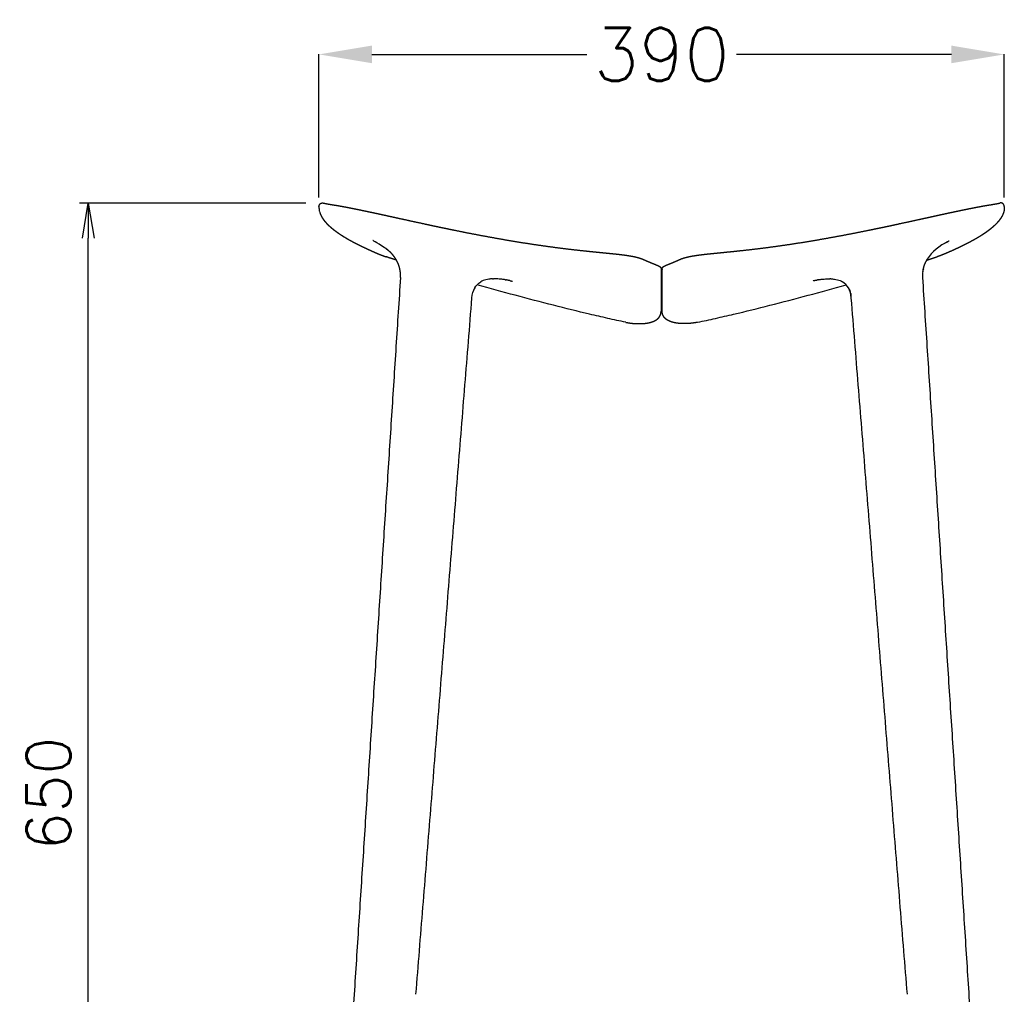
# Model space of a CAD drawing. Extents: x 4518 to 9003, y 4874 to 7824.
# Tile 3 of 8: x 7649 to 8207, y 6686 to 7239. Entities that reach past the tile are written whole.
import ezdxf

# ---------------------------------------------------------------- set-up
doc = ezdxf.new("R2010")
doc.units = 0
doc.header["$LTSCALE"] = 0.5
doc.layers.get('0').update_dxf_attribs({"linetype": 'CONTINUOUS'})
doc.layers.get('DEFPOINTS').update_dxf_attribs({"linetype": 'CONTINUOUS'})
doc.layers.add('Visible Lines', color=7, linetype='CONTINUOUS', true_color=0x000000)
doc.styles.get("Standard").update_dxf_attribs({"font": 'txt.shx', "bigfont": 'bigfont.shx'})
doc.dimstyles.new('1-10', dxfattribs={"dimtxt": 25, "dimasz": 20, "dimexe": 5, "dimexo": 10, "dimgap": 10, "dimtad": 1, "dimdec": 0, "dimzin": 9, "dimdsep": 46, "dimtxsty": 'Standard', "dimblk1": 'OPEN', "dimblk2": 'OPEN', "dimsah": 1, "dimcen": 0, "dimclrt": 7, "dimadec": 0, "dimazin": 0, "dimtfac": 0.5, "dimtdec": 0, "dimtofl": 0, "dimtmove": 0, "dimatfit": 3, "dimldrblk": 'OPEN', "dimfxl": 1, "dimtolj": 1, "dimtzin": 9, "dimarcsym": 0})
doc.dimstyles.new('STANDARD_ACAD', dxfattribs={"dimtxt": 0.18, "dimasz": 0.18, "dimexe": 0.18, "dimexo": 0.0625, "dimgap": 0.09, "dimtad": 0, "dimtih": 1, "dimtoh": 1, "dimdec": 4, "dimzin": 0, "dimdsep": 46, "dimtxsty": 'Standard', "dimcen": 0.09, "dimadec": 0, "dimazin": 0, "dimtfac": 1, "dimtdec": 4, "dimtofl": 0, "dimtmove": 0, "dimatfit": 3, "dimfxl": 1, "dimtolj": 1, "dimtzin": 0, "dimarcsym": 0})

# ---------------------------------------------------------------- blocks, each defined once
blk = doc.blocks.new('*D30')
at = {"layer": 'DEFPOINTS', "color": 0, "transparency": 16777216}
for p in [(7818.51, 7219.04), (7818.51, 7132.86), (8207.22, 7132.86)]:
    blk.add_point(p, dxfattribs=at)
at = {"layer": 'Visible Lines', "color": 0, "lineweight": -2, "transparency": 16777216}
for p, q in [((7818.51, 7137.86), (7818.51, 7219.22)), ((7848.51, 7219.04), (7970.37, 7219.04)), ((8177.22, 7219.04), (8055.37, 7219.04)), ((8207.22, 7137.86), (8207.22, 7219.22))]:
    blk.add_line(p, q, dxfattribs=at)
at = {"layer": 'Visible Lines', "color": 0, "transparency": 16777216}
for points in [[(7848.51, 7224.04), (7848.51, 7214.04), (7818.51, 7219.04)], [(8177.22, 7224.04), (8177.22, 7214.04), (8207.22, 7219.04)]]:
    blk.add_solid(points, dxfattribs=at)
at = {"layer": 'Visible Lines', "color": 0, "transparency": 16777216, "insert": (8012.87, 7219.04), "char_height": 30, "attachment_point": 5}
blk.add_mtext('\\A1;390', dxfattribs=at)
blk = doc.blocks.new('_OPEN')
at = {"color": 0, "linetype": 'ByBlock'}
for p, q in [((-1, 0.167), (0, 0)), ((0, 0), (-1, -0.167)), ((0, 0), (-1, 0))]:
    blk.add_line(p, q, dxfattribs=at)
blk = doc.blocks.new('*D34')
at = {"color": 0, "lineweight": -2, "transparency": 16777216}
for p, q in [((7811.06, 7134.75), (7682.65, 7134.75)), ((7687.65, 6485.05), (7687.65, 7114.75)), ((7816.29, 6465.05), (7682.65, 6465.05))]:
    blk.add_line(p, q, dxfattribs=at)
at = {"layer": 'DEFPOINTS', "color": 0, "transparency": 16777216}
for p in [(7687.65, 7134.75), (7821.06, 7134.75), (7826.29, 6465.05)]:
    blk.add_point(p, dxfattribs=at)
at = {"color": 0, "lineweight": -2, "transparency": 16777216, "xscale": 20, "yscale": 20, "zscale": 20}
for p, rotation in [((7687.65, 7134.75), 90), ((7687.65, 6465.05), 270)]:
    blk.add_blockref('_OPEN', p, dxfattribs=dict(at, rotation=rotation))
at = {"color": 7, "transparency": 16777216, "insert": (7665.15, 6799.9), "char_height": 25, "attachment_point": 5, "rotation": 90}
blk.add_mtext('\\A1;650', dxfattribs=at)

msp = doc.modelspace()

# ---------------------------------------------------------------- linework, layer by layer
at = {"layer": 'Visible Lines', "color": 0}
for points, weights, degree, knots in [([(7818.51, 7132.859), (7818.506, 7132.665), (7818.503, 7132.47), (7818.499, 7132.276), (7818.495, 7132.004), (7818.503, 7131.732), (7818.525, 7131.461), (7818.546, 7131.191), (7818.579, 7130.922), (7818.625, 7130.655), (7818.665, 7130.42), (7818.714, 7130.186), (7818.772, 7129.955)], [1, 1, 1, 1, 0.999249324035, 0.999249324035, 1, 0.99931197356, 0.99931197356, 1, 0.99951903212, 0.99951903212, 1], 3, [3.1938374, 3.1938374, 3.1938374, 3.1938374, 3.7776335, 3.7776335, 3.7776335, 4.5928522, 4.5928522, 4.5928522, 5.4058288, 5.4058288, 5.4058288, 6.1212659, 6.1212659, 6.1212659, 6.1212659]), ([(7818.51, 7132.859), (7818.527, 7133.853), (7819.329, 7134.439), (7820.121, 7135.017), (7821.063, 7134.746)], [1, 0.895615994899, 1, 0.897869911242, 1], 2, [0, 0, 0, 1.843929, 1.843929, 3.6674858, 3.6674858, 3.6674858]), ([(7821.063, 7134.746), (7821.067, 7134.745), (7821.075, 7134.743), (7821.083, 7134.74), (7821.101, 7134.736), (7821.129, 7134.729), (7821.161, 7134.721), (7821.245, 7134.7), (7821.33, 7134.68), (7821.415, 7134.661), (7821.679, 7134.603), (7821.944, 7134.549), (7822.21, 7134.498), (7822.589, 7134.425), (7822.967, 7134.356), (7823.346, 7134.289), (7823.842, 7134.202), (7824.338, 7134.117), (7824.834, 7134.033), (7825.465, 7133.928), (7826.097, 7133.822), (7826.728, 7133.718), (7827.533, 7133.585), (7828.337, 7133.451), (7829.141, 7133.314), (7830.202, 7133.135), (7831.262, 7132.949), (7832.321, 7132.758), (7832.995, 7132.636), (7833.669, 7132.511), (7834.342, 7132.384), (7834.73, 7132.311), (7835.118, 7132.236), (7835.506, 7132.161), (7835.925, 7132.08), (7836.345, 7131.997), (7836.764, 7131.913)], [1, 1, 1, 1, 1, 1, 1, 0.999959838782, 0.999959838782, 1, 0.999938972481, 0.999938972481, 1, 0.999979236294, 0.999979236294, 1, 0.999994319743, 0.999994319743, 1, 0.999999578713, 0.999999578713, 1, 0.999998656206, 0.999998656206, 1, 0.99998975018, 0.99998975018, 1, 0.999994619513, 0.999994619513, 1, 0.99999805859, 0.99999805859, 1, 0.999997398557, 0.999997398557, 1], 3, [2.0617049, 2.0617049, 2.0617049, 2.0617049, 4.153817, 4.153817, 4.153817, 8.3479658, 8.3479658, 8.3479658, 8.6087995, 8.6087995, 8.6087995, 9.4212489, 9.4212489, 9.4212489, 10.5761945, 10.5761945, 10.5761945, 12.0856904, 12.0856904, 12.0856904, 14.0056319, 14.0056319, 14.0056319, 16.4525127, 16.4525127, 16.4525127, 19.6805675, 19.6805675, 19.6805675, 21.73542, 21.73542, 21.73542, 22.9207488, 22.9207488, 22.9207488, 24.2029786, 24.2029786, 24.2029786, 24.2029786]), ([(8207.223, 7132.859), (8207.227, 7132.665), (8207.23, 7132.47), (8207.233, 7132.276), (8207.238, 7132.004), (8207.229, 7131.732), (8207.208, 7131.461), (8207.187, 7131.191), (8207.154, 7130.922), (8207.108, 7130.655), (8207.063, 7130.388), (8207.006, 7130.124), (8206.938, 7129.863), (8206.87, 7129.603), (8206.792, 7129.345), (8206.704, 7129.091), (8206.616, 7128.838), (8206.52, 7128.588), (8206.415, 7128.342), (8206.31, 7128.096), (8206.197, 7127.854), (8206.077, 7127.616), (8205.957, 7127.379), (8205.831, 7127.146), (8205.698, 7126.916), (8205.565, 7126.687), (8205.427, 7126.461), (8205.283, 7126.239), (8205.139, 7126.018), (8204.991, 7125.8), (8204.838, 7125.585), (8204.685, 7125.371), (8204.528, 7125.161), (8204.367, 7124.953), (8204.206, 7124.746), (8204.041, 7124.543), (8203.873, 7124.342), (8203.705, 7124.142), (8203.534, 7123.944), (8203.359, 7123.75), (8203.012, 7123.362), (8202.654, 7122.985), (8202.285, 7122.618), (8201.917, 7122.252), (8201.541, 7121.895), (8201.157, 7121.548), (8200.774, 7121.202), (8200.384, 7120.863), (8199.988, 7120.532), (8199.593, 7120.203), (8199.192, 7119.88), (8198.785, 7119.564), (8198.38, 7119.249), (8197.97, 7118.941), (8197.556, 7118.638), (8197.142, 7118.337), (8196.725, 7118.041), (8196.303, 7117.75), (8195.884, 7117.461), (8195.461, 7117.177), (8195.035, 7116.897), (8194.607, 7116.617), (8194.177, 7116.342), (8193.743, 7116.071), (8192.88, 7115.532), (8192.008, 7115.009), (8191.126, 7114.501), (8190.247, 7113.995), (8189.36, 7113.501), (8188.466, 7113.021), (8187.574, 7112.541), (8186.677, 7112.071), (8185.774, 7111.612), (8184.872, 7111.154), (8183.966, 7110.704), (8183.056, 7110.263), (8182.147, 7109.823), (8181.234, 7109.389), (8180.319, 7108.963), (8179.404, 7108.537), (8178.486, 7108.116), (8177.566, 7107.702)], [1, 1, 1, 1, 0.999249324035, 0.999249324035, 1, 0.99931197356, 0.99931197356, 1, 0.999389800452, 0.999389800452, 1, 0.999493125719, 0.999493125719, 1, 0.999580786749, 0.999580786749, 1, 0.999659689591, 0.999659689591, 1, 0.99972833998, 0.99972833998, 1, 0.999788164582, 0.999788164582, 1, 0.999830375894, 0.999830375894, 1, 0.999859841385, 0.999859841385, 1, 0.999886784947, 0.999886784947, 1, 0.999910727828, 0.999910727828, 1, 0.999730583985, 0.999730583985, 1, 0.999810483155, 0.999810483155, 1, 0.999864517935, 0.999864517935, 1, 0.999899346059, 0.999899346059, 1, 0.999923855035, 0.999923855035, 1, 0.999940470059, 0.999940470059, 1, 0.999953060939, 0.999953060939, 1, 0.99996208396, 0.99996208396, 1, 0.999892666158, 0.999892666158, 1, 0.999930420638, 0.999930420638, 1, 0.99995431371, 0.99995431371, 1, 0.999969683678, 0.999969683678, 1, 0.999979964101, 0.999979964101, 1, 0.999986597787, 0.999986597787, 1], 3, [3.1938374, 3.1938374, 3.1938374, 3.1938374, 3.7776335, 3.7776335, 3.7776335, 4.5928522, 4.5928522, 4.5928522, 5.4058288, 5.4058288, 5.4058288, 6.2158442, 6.2158442, 6.2158442, 7.0228115, 7.0228115, 7.0228115, 7.8261728, 7.8261728, 7.8261728, 8.6263107, 8.6263107, 8.6263107, 9.4232765, 9.4232765, 9.4232765, 10.2172079, 10.2172079, 10.2172079, 11.0079839, 11.0079839, 11.0079839, 11.7961573, 11.7961573, 11.7961573, 12.5821635, 12.5821635, 12.5821635, 13.3660504, 13.3660504, 13.3660504, 14.9273785, 14.9273785, 14.9273785, 16.4818637, 16.4818637, 16.4818637, 18.0305429, 18.0305429, 18.0305429, 19.5743189, 19.5743189, 19.5743189, 21.113672, 21.113672, 21.113672, 22.6492677, 22.6492677, 22.6492677, 24.1774152, 24.1774152, 24.1774152, 25.7110318, 25.7110318, 25.7110318, 28.762746, 28.762746, 28.762746, 31.8070685, 31.8070685, 31.8070685, 34.8457513, 34.8457513, 34.8457513, 37.8800432, 37.8800432, 37.8800432, 40.9107373, 40.9107373, 40.9107373, 43.9383426, 43.9383426, 43.9383426, 43.9383426]), ([(8188.969, 7131.913), (8189.388, 7131.997), (8189.807, 7132.08), (8190.227, 7132.161), (8190.615, 7132.236), (8191.003, 7132.311), (8191.391, 7132.384), (8192.064, 7132.511), (8192.738, 7132.636), (8193.412, 7132.758), (8194.471, 7132.949), (8195.531, 7133.135), (8196.591, 7133.314), (8197.396, 7133.451), (8198.2, 7133.585), (8199.005, 7133.718), (8199.636, 7133.822), (8200.267, 7133.928), (8200.899, 7134.033), (8201.395, 7134.117), (8201.891, 7134.202), (8202.386, 7134.289), (8202.766, 7134.356), (8203.144, 7134.425), (8203.522, 7134.498), (8203.788, 7134.549), (8204.054, 7134.603), (8204.318, 7134.661), (8204.403, 7134.68), (8204.488, 7134.7), (8204.572, 7134.721), (8204.604, 7134.729), (8204.632, 7134.736), (8204.65, 7134.74), (8204.658, 7134.743), (8204.666, 7134.745), (8204.669, 7134.746)], [1, 0.999997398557, 0.999997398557, 1, 0.99999805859, 0.99999805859, 1, 0.999994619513, 0.999994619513, 1, 0.99998975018, 0.99998975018, 1, 0.999998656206, 0.999998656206, 1, 0.999999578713, 0.999999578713, 1, 0.999994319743, 0.999994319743, 1, 0.999979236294, 0.999979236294, 1, 0.999938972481, 0.999938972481, 1, 0.999959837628, 0.999959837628, 1, 1, 1, 1, 1, 1, 1], 3, [0, 0, 0, 0, 1.2822298, 1.2822298, 1.2822298, 2.4675586, 2.4675586, 2.4675586, 4.522411, 4.522411, 4.522411, 7.7504659, 7.7504659, 7.7504659, 10.1973467, 10.1973467, 10.1973467, 12.1172881, 12.1172881, 12.1172881, 13.626784, 13.626784, 13.626784, 14.7817297, 14.7817297, 14.7817297, 15.594179, 15.594179, 15.594179, 15.8550128, 15.8550128, 15.8550128, 20.0491616, 20.0491616, 20.0491616, 22.1412846, 22.1412846, 22.1412846, 22.1412846]), ([(8207.223, 7132.859), (8207.205, 7133.853), (8206.403, 7134.439), (8205.612, 7135.017), (8204.669, 7134.746)], [1, 0.895615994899, 1, 0.897869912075, 1], 2, [0, 0, 0, 1.843929, 1.843929, 3.6674858, 3.6674858, 3.6674858]), ([(7818.878, 7129.563), (7818.948, 7129.325), (7819.029, 7129.091), (7819.16, 7128.711), (7819.318, 7128.342), (7819.475, 7127.974), (7819.656, 7127.616), (7819.835, 7127.261), (7820.035, 7126.916), (7820.234, 7126.572), (7820.45, 7126.239), (7820.665, 7125.907), (7820.895, 7125.585), (7821.124, 7125.264), (7821.366, 7124.953), (7821.607, 7124.643), (7821.86, 7124.342), (7822.112, 7124.042), (7822.373, 7123.75), (7822.895, 7123.168), (7823.448, 7122.618), (7823.999, 7122.069), (7824.576, 7121.548), (7825.15, 7121.028), (7825.745, 7120.532), (7826.338, 7120.038), (7826.947, 7119.564), (7827.555, 7119.092), (7828.177, 7118.638), (7828.797, 7118.186), (7829.43, 7117.75), (7830.059, 7117.316), (7830.698, 7116.897), (7831.339, 7116.477), (7831.99, 7116.071), (7833.284, 7115.263), (7834.607, 7114.501), (7835.926, 7113.742), (7837.266, 7113.021), (7838.604, 7112.301), (7839.959, 7111.612), (7841.311, 7110.925), (7842.677, 7110.263), (7844.04, 7109.602), (7845.414, 7108.963), (7846.786, 7108.324), (7848.167, 7107.702)], [1, 0.999722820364, 1, 0.999371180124, 1, 0.999489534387, 1, 0.99959250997, 1, 0.999682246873, 1, 0.99974556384, 1, 0.999789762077, 1, 0.99983017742, 1, 0.999866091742, 1, 0.999595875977, 1, 0.999715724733, 1, 0.999796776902, 1, 0.999849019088, 1, 0.999885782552, 1, 0.999910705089, 1, 0.999929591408, 1, 0.99994312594, 1, 0.999838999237, 1, 0.999895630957, 1, 0.999931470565, 1, 0.999954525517, 1, 0.999969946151, 1, 0.99997989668, 1], 2, [0, 0, 0, 0.4956509, 0.4956509, 1.2990122, 1.2990122, 2.0991501, 2.0991501, 2.8961159, 2.8961159, 3.6900473, 3.6900473, 4.4808233, 4.4808233, 5.2689967, 5.2689967, 6.0550029, 6.0550029, 6.8388898, 6.8388898, 8.4002179, 8.4002179, 9.9547031, 9.9547031, 11.5033823, 11.5033823, 13.0471583, 13.0471583, 14.5865114, 14.5865114, 16.1221071, 16.1221071, 17.6502546, 17.6502546, 19.1838711, 19.1838711, 22.2355854, 22.2355854, 25.2799079, 25.2799079, 28.3185907, 28.3185907, 31.3528826, 31.3528826, 34.3835767, 34.3835767, 37.411182, 37.411182, 37.411182]), ([(7836.806, 7131.905), (7837.771, 7131.712), (7838.735, 7131.516), (7839.7, 7131.318), (7840.825, 7131.088), (7841.95, 7130.854), (7843.075, 7130.619), (7843.707, 7130.486), (7844.34, 7130.353), (7844.972, 7130.22), (7845.651, 7130.076), (7846.33, 7129.932), (7847.008, 7129.787), (7848.516, 7129.466), (7850.024, 7129.142), (7851.532, 7128.816), (7853.267, 7128.44), (7855.001, 7128.063), (7856.735, 7127.684), (7857.666, 7127.481), (7858.632, 7127.269), (7859.618, 7127.053), (7860.602, 7126.838), (7861.611, 7126.616), (7862.646, 7126.389), (7866.79, 7125.479), (7871.272, 7124.493), (7876.01, 7123.462), (7877.22, 7123.199), (7878.43, 7122.937), (7879.639, 7122.675), (7879.948, 7122.609), (7880.256, 7122.542), (7880.564, 7122.476), (7880.875, 7122.409), (7881.185, 7122.342), (7881.496, 7122.275), (7882.12, 7122.141), (7882.744, 7122.007), (7883.368, 7121.874), (7885.894, 7121.334), (7888.421, 7120.801), (7890.95, 7120.276), (7896.095, 7119.208), (7901.247, 7118.176), (7906.406, 7117.182), (7911.634, 7116.175), (7916.872, 7115.212), (7922.117, 7114.295), (7927.403, 7113.37), (7932.699, 7112.5), (7938.004, 7111.685), (7943.313, 7110.87), (7948.655, 7110.111), (7954.004, 7109.422), (7956.683, 7109.076), (7959.363, 7108.749), (7962.045, 7108.439), (7962.717, 7108.361), (7963.389, 7108.285), (7964.06, 7108.21), (7964.394, 7108.173), (7964.727, 7108.136), (7965.062, 7108.099), (7965.394, 7108.062), (7965.728, 7108.026), (7966.061, 7107.989), (7967.392, 7107.844), (7968.724, 7107.703), (7970.055, 7107.564), (7972.692, 7107.289), (7975.354, 7107.023), (7978.009, 7106.76), (7979.32, 7106.631), (7980.631, 7106.501), (7981.942, 7106.37), (7983.204, 7106.244), (7984.466, 7106.115), (7985.728, 7105.983), (7986.332, 7105.919), (7986.936, 7105.854), (7987.54, 7105.787), (7988.123, 7105.723), (7988.705, 7105.657), (7989.288, 7105.588), (7990.344, 7105.465), (7991.399, 7105.331), (7992.453, 7105.186), (7992.928, 7105.121), (7993.402, 7105.052), (7993.876, 7104.979), (7994.312, 7104.913), (7994.748, 7104.842), (7995.184, 7104.768), (7995.937, 7104.641), (7996.688, 7104.497), (7997.435, 7104.338), (7997.758, 7104.269), (7998.081, 7104.196), (7998.402, 7104.119), (7998.691, 7104.049), (7998.978, 7103.976), (7999.265, 7103.899), (7999.758, 7103.768), (8000.247, 7103.622), (8000.732, 7103.461), (8001.135, 7103.328), (8001.533, 7103.182), (8001.926, 7103.022), (8002.014, 7102.986), (8002.102, 7102.95), (8002.189, 7102.912), (8002.232, 7102.894), (8002.274, 7102.876), (8002.315, 7102.857), (8002.336, 7102.848), (8002.357, 7102.839), (8002.378, 7102.83), (8002.399, 7102.82), (8002.42, 7102.811), (8002.439, 7102.802), (8002.581, 7102.739), (8002.724, 7102.675), (8002.867, 7102.612), (8003.985, 7102.119), (8005.109, 7101.639), (8006.239, 7101.172), (8007.332, 7100.718), (8008.393, 7100.29), (8009.381, 7099.883), (8009.878, 7099.678), (8010.346, 7099.483), (8010.795, 7099.28), (8011.016, 7099.18), (8011.236, 7099.077), (8011.456, 7098.957), (8011.587, 7098.888), (8011.713, 7098.81), (8011.834, 7098.723), (8011.931, 7098.654), (8012.021, 7098.577), (8012.104, 7098.491), (8012.107, 7098.488), (8012.11, 7098.485), (8012.113, 7098.482), (8012.208, 7098.382), (8012.291, 7098.271), (8012.358, 7098.151), (8012.414, 7098.052), (8012.458, 7097.947), (8012.491, 7097.838), (8012.535, 7097.694), (8012.557, 7097.546), (8012.558, 7097.396)], [1, 0.999998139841, 0.999998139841, 1, 0.999998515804, 0.999998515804, 1, 0.999999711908, 0.999999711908, 1, 0.999999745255, 0.999999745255, 1, 0.999999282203, 0.999999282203, 1, 0.999999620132, 0.999999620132, 1, 1, 1, 1, 1, 1, 1, 1, 1, 1, 0.999999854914, 0.999999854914, 1, 1, 1, 1, 1, 1, 1, 0.999999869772, 0.999999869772, 1, 0.999997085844, 0.999997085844, 1, 0.999982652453, 0.999982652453, 1, 0.999975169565, 0.999975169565, 1, 0.999964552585, 0.999964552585, 1, 1, 1, 1, 0.999985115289, 0.999985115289, 1, 0.99999898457, 0.99999898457, 1, 1, 1, 1, 1, 1, 1, 0.999998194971, 0.999998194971, 1, 1, 1, 1, 0.999999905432, 0.999999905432, 1, 0.999997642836, 0.999997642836, 1, 0.999997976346, 0.999997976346, 1, 0.999995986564, 0.999995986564, 1, 0.999964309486, 0.999964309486, 1, 0.999983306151, 0.999983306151, 1, 0.999975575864, 0.999975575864, 1, 0.999851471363, 0.999851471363, 1, 0.999950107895, 0.999950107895, 1, 0.999940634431, 0.999940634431, 1, 0.999713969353, 0.999713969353, 1, 0.999634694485, 0.999634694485, 1, 0.999974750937, 0.999974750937, 1, 1, 1, 1, 1, 1, 1, 1, 1, 1, 0.999997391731, 0.999997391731, 1, 0.999957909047, 0.999957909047, 1, 1, 1, 1, 1, 1, 1, 1, 1, 1, 0.998530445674, 0.998530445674, 1, 0.997108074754, 0.997108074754, 1, 1, 1, 1, 0.994569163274, 0.994569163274, 1, 0.996085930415, 0.996085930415, 1, 0.993016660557, 0.993016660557, 1], 3, [0, 0, 0, 0, 2.9526711, 2.9526711, 2.9526711, 6.3995159, 6.3995159, 6.3995159, 8.3385876, 8.3385876, 8.3385876, 10.4198236, 10.4198236, 10.4198236, 15.0467228, 15.0467228, 15.0467228, 20.3717571, 20.3717571, 20.3717571, 24.3743748, 24.3743748, 24.3743748, 28.3565324, 28.3565324, 28.3565324, 44.2676031, 44.2676031, 44.2676031, 47.9810491, 47.9810491, 47.9810491, 48.9957453, 48.9957453, 48.9957453, 50.0154833, 50.0154833, 50.0154833, 51.9297568, 51.9297568, 51.9297568, 59.6783188, 59.6783188, 59.6783188, 75.440613, 75.440613, 75.440613, 91.4150501, 91.4150501, 91.4150501, 107.5152037, 107.5152037, 107.5152037, 123.9584676, 123.9584676, 123.9584676, 132.0593395, 132.0593395, 132.0593395, 134.0871509, 134.0871509, 134.0871509, 135.1065784, 135.1065784, 135.1065784, 136.1231598, 136.1231598, 136.1231598, 140.1399775, 140.1399775, 140.1399775, 148.1559158, 148.1559158, 148.1559158, 152.1076807, 152.1076807, 152.1076807, 155.9137406, 155.9137406, 155.9137406, 157.7360917, 157.7360917, 157.7360917, 159.4949645, 159.4949645, 159.4949645, 162.6855975, 162.6855975, 162.6855975, 164.1237645, 164.1237645, 164.1237645, 165.4485768, 165.4485768, 165.4485768, 167.7405091, 167.7405091, 167.7405091, 168.7322572, 168.7322572, 168.7322572, 169.6229749, 169.6229749, 169.6229749, 171.1538006, 171.1538006, 171.1538006, 172.4263408, 172.4263408, 172.4263408, 172.7113633, 172.7113633, 172.7113633, 173.2209605, 173.2209605, 173.2209605, 173.4761034, 173.4761034, 173.4761034, 173.7362263, 173.7362263, 173.7362263, 174.2041141, 174.2041141, 174.2041141, 177.8713062, 177.8713062, 177.8713062, 194.3948645, 194.3948645, 194.3948645, 202.6397034, 202.6397034, 202.6397034, 206.7501163, 206.7501163, 206.7501163, 207.1952518, 207.1952518, 207.1952518, 207.5516197, 207.5516197, 207.5516197, 207.5794679, 207.5794679, 207.5794679, 207.9921182, 207.9921182, 207.9921182, 208.3334805, 208.3334805, 208.3334805, 208.7811598, 208.7811598, 208.7811598, 208.7811598]), ([(8013.175, 7097.396), (8013.176, 7097.546), (8013.198, 7097.694), (8013.241, 7097.838), (8013.274, 7097.947), (8013.319, 7098.052), (8013.375, 7098.151), (8013.442, 7098.271), (8013.524, 7098.382), (8013.62, 7098.482), (8013.623, 7098.485), (8013.626, 7098.488), (8013.629, 7098.491), (8013.712, 7098.577), (8013.802, 7098.654), (8013.899, 7098.723), (8014.02, 7098.81), (8014.146, 7098.888), (8014.277, 7098.957), (8014.497, 7099.077), (8014.716, 7099.18), (8014.937, 7099.28), (8015.386, 7099.483), (8015.855, 7099.678), (8016.352, 7099.883), (8017.339, 7100.29), (8018.401, 7100.718), (8019.494, 7101.172), (8020.623, 7101.639), (8021.747, 7102.119), (8022.866, 7102.612), (8023.009, 7102.675), (8023.151, 7102.739), (8023.294, 7102.802), (8023.312, 7102.811), (8023.334, 7102.82), (8023.355, 7102.83), (8023.376, 7102.839), (8023.396, 7102.848), (8023.417, 7102.857), (8023.459, 7102.876), (8023.501, 7102.894), (8023.544, 7102.912), (8023.631, 7102.95), (8023.719, 7102.986), (8023.807, 7103.022), (8024.2, 7103.182), (8024.598, 7103.328), (8025.001, 7103.461), (8025.485, 7103.622), (8025.974, 7103.768), (8026.467, 7103.899), (8026.754, 7103.976), (8027.042, 7104.049), (8027.331, 7104.119), (8027.652, 7104.196), (8027.975, 7104.269), (8028.298, 7104.338), (8029.045, 7104.497), (8029.796, 7104.641), (8030.549, 7104.768), (8030.984, 7104.842), (8031.42, 7104.913), (8031.857, 7104.979), (8032.331, 7105.052), (8032.805, 7105.121), (8033.28, 7105.186), (8034.334, 7105.331), (8035.389, 7105.465), (8036.445, 7105.588), (8037.027, 7105.657), (8037.61, 7105.723), (8038.193, 7105.787), (8038.797, 7105.854), (8039.4, 7105.919), (8040.005, 7105.983), (8041.266, 7106.115), (8042.528, 7106.244), (8043.791, 7106.37), (8045.102, 7106.501), (8046.412, 7106.631), (8047.723, 7106.76), (8050.378, 7107.023), (8053.041, 7107.289), (8055.677, 7107.564), (8057.009, 7107.703), (8058.34, 7107.844), (8059.672, 7107.989), (8060.005, 7108.026), (8060.338, 7108.062), (8060.671, 7108.099), (8061.005, 7108.136), (8061.339, 7108.173), (8061.672, 7108.21), (8062.344, 7108.285), (8063.016, 7108.361), (8063.687, 7108.439), (8066.37, 7108.749), (8069.05, 7109.076), (8071.728, 7109.422), (8077.078, 7110.111), (8082.42, 7110.87), (8087.729, 7111.685), (8093.033, 7112.5), (8098.329, 7113.37), (8103.616, 7114.295), (8108.861, 7115.212), (8114.098, 7116.175), (8119.327, 7117.182), (8124.486, 7118.176), (8129.638, 7119.208), (8134.782, 7120.276), (8137.311, 7120.801), (8139.839, 7121.334), (8142.365, 7121.874), (8142.989, 7122.007), (8143.613, 7122.141), (8144.236, 7122.275), (8144.547, 7122.342), (8144.858, 7122.409), (8145.168, 7122.476), (8145.477, 7122.542), (8145.785, 7122.609), (8146.093, 7122.675), (8147.303, 7122.937), (8148.513, 7123.199), (8149.722, 7123.462), (8154.461, 7124.493), (8158.942, 7125.479), (8163.087, 7126.389), (8164.121, 7126.616), (8165.131, 7126.838), (8166.115, 7127.053), (8167.101, 7127.269), (8168.067, 7127.481), (8168.997, 7127.684), (8170.732, 7128.063), (8172.466, 7128.44), (8174.201, 7128.816), (8175.708, 7129.142), (8177.216, 7129.466), (8178.725, 7129.787), (8179.403, 7129.932), (8180.082, 7130.076), (8180.76, 7130.22), (8181.393, 7130.353), (8182.025, 7130.486), (8182.658, 7130.619), (8183.783, 7130.854), (8184.908, 7131.088), (8186.033, 7131.318), (8186.997, 7131.516), (8187.962, 7131.712), (8188.927, 7131.905)], [1, 0.993016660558, 0.993016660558, 1, 0.996085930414, 0.996085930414, 1, 0.994569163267, 0.994569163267, 1, 1, 1, 1, 0.997108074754, 0.997108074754, 1, 0.998530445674, 0.998530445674, 1, 1, 1, 1, 1, 1, 1, 1, 1, 1, 0.999957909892, 0.999957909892, 1, 0.99999739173, 0.99999739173, 1, 1, 1, 1, 1, 1, 1, 1, 1, 1, 0.999974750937, 0.999974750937, 1, 0.999634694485, 0.999634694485, 1, 0.999713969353, 0.999713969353, 1, 0.999940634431, 0.999940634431, 1, 0.999950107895, 0.999950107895, 1, 0.999851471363, 0.999851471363, 1, 0.999975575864, 0.999975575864, 1, 0.999983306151, 0.999983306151, 1, 0.999964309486, 0.999964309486, 1, 0.999995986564, 0.999995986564, 1, 0.999997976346, 0.999997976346, 1, 0.999997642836, 0.999997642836, 1, 0.999999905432, 0.999999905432, 1, 1, 1, 1, 0.999998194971, 0.999998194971, 1, 1, 1, 1, 1, 1, 1, 0.999998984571, 0.999998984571, 1, 0.999985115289, 0.999985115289, 1, 1, 1, 1, 0.999964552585, 0.999964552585, 1, 0.999975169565, 0.999975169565, 1, 0.999982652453, 0.999982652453, 1, 0.999997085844, 0.999997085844, 1, 0.999999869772, 0.999999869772, 1, 1, 1, 1, 1, 1, 1, 0.999999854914, 0.999999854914, 1, 1, 1, 1, 1, 1, 1, 1, 1, 1, 0.999999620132, 0.999999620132, 1, 0.999999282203, 0.999999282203, 1, 0.999999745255, 0.999999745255, 1, 0.999999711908, 0.999999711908, 1, 0.999998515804, 0.999998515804, 1, 0.999998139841, 0.999998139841, 1], 3, [0, 0, 0, 0, 0.4476793, 0.4476793, 0.4476793, 0.7890416, 0.7890416, 0.7890416, 1.2016919, 1.2016919, 1.2016919, 1.22954, 1.22954, 1.22954, 1.5859079, 1.5859079, 1.5859079, 2.0310435, 2.0310435, 2.0310435, 6.1414564, 6.1414564, 6.1414564, 14.3862953, 14.3862953, 14.3862953, 30.9098535, 30.9098535, 30.9098535, 34.5770456, 34.5770456, 34.5770456, 35.0449334, 35.0449334, 35.0449334, 35.3050563, 35.3050563, 35.3050563, 35.5601992, 35.5601992, 35.5601992, 36.0697964, 36.0697964, 36.0697964, 36.354819, 36.354819, 36.354819, 37.6273591, 37.6273591, 37.6273591, 39.1581848, 39.1581848, 39.1581848, 40.0489026, 40.0489026, 40.0489026, 41.0406507, 41.0406507, 41.0406507, 43.332583, 43.332583, 43.332583, 44.6573952, 44.6573952, 44.6573952, 46.0955623, 46.0955623, 46.0955623, 49.2861952, 49.2861952, 49.2861952, 51.0450681, 51.0450681, 51.0450681, 52.8674192, 52.8674192, 52.8674192, 56.673479, 56.673479, 56.673479, 60.625244, 60.625244, 60.625244, 68.6411822, 68.6411822, 68.6411822, 72.658, 72.658, 72.658, 73.6745814, 73.6745814, 73.6745814, 74.6940089, 74.6940089, 74.6940089, 76.7218203, 76.7218203, 76.7218203, 84.8226922, 84.8226922, 84.8226922, 101.2659561, 101.2659561, 101.2659561, 117.3661097, 117.3661097, 117.3661097, 133.3405467, 133.3405467, 133.3405467, 149.102841, 149.102841, 149.102841, 156.8514029, 156.8514029, 156.8514029, 158.7656765, 158.7656765, 158.7656765, 159.7854145, 159.7854145, 159.7854145, 160.8001106, 160.8001106, 160.8001106, 164.5135567, 164.5135567, 164.5135567, 180.4246274, 180.4246274, 180.4246274, 184.406785, 184.406785, 184.406785, 188.4094026, 188.4094026, 188.4094026, 193.734437, 193.734437, 193.734437, 198.3613362, 198.3613362, 198.3613362, 200.4425722, 200.4425722, 200.4425722, 202.3816438, 202.3816438, 202.3816438, 205.8284887, 205.8284887, 205.8284887, 208.7811598, 208.7811598, 208.7811598, 208.7811598]), ([(7848.502, 7107.551), (7849.31, 7107.188), (7850.12, 7106.831), (7850.933, 7106.48), (7851.857, 7106.083), (7852.787, 7105.697), (7853.724, 7105.331), (7854.66, 7104.966), (7855.604, 7104.621), (7856.558, 7104.307)], [1, 0.999978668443, 0.999978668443, 1, 1, 1, 1, 1, 1, 1], 3, [0, 0, 0, 0, 2.6563458, 2.6563458, 2.6563458, 5.6751353, 5.6751353, 5.6751353, 8.6884663, 8.6884663, 8.6884663, 8.6884663]), ([(7864.669, 7095.54), (7864.622, 7095.955), (7864.56, 7096.369), (7864.484, 7096.779), (7864.336, 7097.583), (7864.142, 7098.365), (7863.894, 7099.125), (7863.659, 7099.839), (7863.379, 7100.537), (7863.054, 7101.215), (7862.736, 7101.881), (7862.379, 7102.526), (7861.985, 7103.15), (7861.606, 7103.75), (7861.195, 7104.328), (7860.752, 7104.884), (7860.339, 7105.403), (7859.901, 7105.902), (7859.439, 7106.379), (7859.037, 7106.794), (7858.618, 7107.192), (7858.182, 7107.571), (7857.899, 7107.802), (7857.616, 7108.032), (7857.332, 7108.263), (7857.289, 7108.296), (7857.246, 7108.328), (7857.202, 7108.36), (7857.128, 7108.415), (7857.053, 7108.469), (7856.977, 7108.521)], [1, 0.9996119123, 0.9996119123, 1, 1, 1, 1, 0.998600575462, 0.998600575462, 1, 0.99883499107, 0.99883499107, 1, 0.99901806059, 0.99901806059, 1, 0.999238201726, 0.999238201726, 1, 0.999383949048, 0.999383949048, 1, 1, 1, 1, 1, 1, 1, 0.999829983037, 0.999829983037, 1], 3, [0, 0, 0, 0, 1.2534116, 1.2534116, 1.2534116, 3.7373727, 3.7373727, 3.7373727, 5.9912604, 5.9912604, 5.9912604, 8.2029371, 8.2029371, 8.2029371, 10.3313379, 10.3313379, 10.3313379, 12.3221707, 12.3221707, 12.3221707, 14.0552818, 14.0552818, 14.0552818, 15.0552818, 15.0552818, 15.0552818, 15.2178445, 15.2178445, 15.2178445, 15.4943376, 15.4943376, 15.4943376, 15.4943376]), ([(8177.23, 7107.551), (8176.423, 7107.188), (8175.613, 7106.831), (8174.8, 7106.48), (8173.875, 7106.083), (8172.946, 7105.697), (8172.008, 7105.331), (8171.073, 7104.966), (8170.129, 7104.621), (8169.175, 7104.307)], [1, 0.999978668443, 0.999978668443, 1, 1, 1, 1, 1, 1, 1], 3, [0, 0, 0, 0, 2.6563458, 2.6563458, 2.6563458, 5.6751353, 5.6751353, 5.6751353, 8.6884663, 8.6884663, 8.6884663, 8.6884663]), ([(8120.414, 7081.363), (8120.353, 7081.98), (8120.254, 7082.591), (8120.099, 7083.517), (8119.821, 7084.415), (8119.769, 7084.581), (8119.714, 7084.747)], [1, 0.999505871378, 1, 0.997704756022, 1, 0.999920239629, 1], 2, [0, 0, 0, 1.2380227, 1.2380227, 3.1140443, 3.1140443, 3.4631234, 3.4631234, 3.4631234]), ([(7992.488, 7067.129), (7993.375, 7066.939), (7994.271, 7066.791), (7995.171, 7066.675), (7996.077, 7066.557), (7996.986, 7066.472), (7997.898, 7066.419), (7998.031, 7066.411), (7998.164, 7066.404), (7998.297, 7066.398), (7998.624, 7066.382), (7998.952, 7066.371), (7999.279, 7066.364), (7999.743, 7066.354), (8000.208, 7066.353), (8000.673, 7066.361), (8001.142, 7066.369), (8001.611, 7066.388), (8002.08, 7066.417), (8002.316, 7066.431), (8002.552, 7066.449), (8002.788, 7066.47), (8003.026, 7066.49), (8003.263, 7066.514), (8003.5, 7066.541), (8003.738, 7066.569), (8003.976, 7066.6), (8004.214, 7066.634), (8004.454, 7066.668), (8004.692, 7066.707), (8004.931, 7066.749), (8005.171, 7066.792), (8005.411, 7066.839), (8005.649, 7066.891), (8005.89, 7066.943), (8006.129, 7067), (8006.368, 7067.062), (8006.609, 7067.124), (8006.848, 7067.193), (8007.085, 7067.267), (8007.325, 7067.341), (8007.563, 7067.423), (8007.799, 7067.51), (8008.037, 7067.599), (8008.272, 7067.695), (8008.504, 7067.799), (8008.739, 7067.905), (8008.97, 7068.019), (8009.196, 7068.141), (8009.425, 7068.266), (8009.649, 7068.4), (8009.866, 7068.545), (8010.086, 7068.691), (8010.298, 7068.849), (8010.501, 7069.019), (8010.909, 7069.36), (8011.286, 7069.756), (8011.598, 7070.209), (8011.647, 7070.28), (8011.694, 7070.353), (8011.74, 7070.427), (8011.84, 7070.589), (8011.932, 7070.757), (8012.014, 7070.929), (8012.137, 7071.184), (8012.239, 7071.449), (8012.319, 7071.72), (8012.401, 7071.997), (8012.461, 7072.28), (8012.499, 7072.566), (8012.539, 7072.859), (8012.558, 7073.154), (8012.558, 7073.449)], [1, 1, 1, 1, 0.999587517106, 0.999587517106, 1, 0.999991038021, 0.999991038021, 1, 0.999942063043, 0.999942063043, 1, 0.999870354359, 0.999870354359, 1, 0.999834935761, 0.999834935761, 1, 0.99994785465, 0.99994785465, 1, 0.999940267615, 0.999940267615, 1, 0.999928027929, 0.999928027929, 1, 0.999910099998, 0.999910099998, 1, 0.999886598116, 0.999886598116, 1, 0.999856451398, 0.999856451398, 1, 0.999811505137, 0.999811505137, 1, 0.999747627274, 0.999747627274, 1, 0.999652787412, 0.999652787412, 1, 0.999516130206, 0.999516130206, 1, 0.999317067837, 0.999317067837, 1, 0.999029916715, 0.999029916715, 1, 1, 1, 1, 0.999800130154, 0.999800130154, 1, 0.999047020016, 0.999047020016, 1, 0.997891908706, 0.997891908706, 1, 0.998067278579, 0.998067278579, 1, 0.998474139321, 0.998474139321, 1], 3, [0, 0, 0, 0, 2.7228041, 2.7228041, 2.7228041, 5.4624131, 5.4624131, 5.4624131, 5.8625276, 5.8625276, 5.8625276, 6.8445982, 6.8445982, 6.8445982, 8.2384223, 8.2384223, 8.2384223, 9.6466832, 9.6466832, 9.6466832, 10.357064, 10.357064, 10.357064, 11.0721955, 11.0721955, 11.0721955, 11.7925835, 11.7925835, 11.7925835, 12.5186302, 12.5186302, 12.5186302, 13.2508322, 13.2508322, 13.2508322, 13.9896751, 13.9896751, 13.9896751, 14.73581, 14.73581, 14.73581, 15.489795, 15.489795, 15.489795, 16.2524835, 16.2524835, 16.2524835, 17.0243165, 17.0243165, 17.0243165, 17.8064067, 17.8064067, 17.8064067, 18.5992453, 18.5992453, 18.5992453, 20.2276941, 20.2276941, 20.2276941, 20.4881289, 20.4881289, 20.4881289, 21.0606887, 21.0606887, 21.0606887, 21.9092266, 21.9092266, 21.9092266, 22.7749203, 22.7749203, 22.7749203, 23.6607179, 23.6607179, 23.6607179, 23.6607179]), ([(8033.245, 7067.129), (8032.357, 7066.939), (8031.462, 7066.791), (8030.562, 7066.675), (8029.656, 7066.557), (8028.747, 7066.472), (8027.835, 7066.419), (8027.702, 7066.411), (8027.568, 7066.404), (8027.435, 7066.398), (8027.108, 7066.382), (8026.781, 7066.371), (8026.454, 7066.364), (8025.989, 7066.354), (8025.525, 7066.353), (8025.06, 7066.361), (8024.591, 7066.369), (8024.122, 7066.388), (8023.653, 7066.417), (8023.417, 7066.431), (8023.181, 7066.449), (8022.945, 7066.47), (8022.707, 7066.49), (8022.47, 7066.514), (8022.233, 7066.541), (8021.995, 7066.569), (8021.756, 7066.6), (8021.519, 7066.634), (8021.279, 7066.668), (8021.04, 7066.707), (8020.802, 7066.749), (8020.562, 7066.792), (8020.322, 7066.839), (8020.084, 7066.891), (8019.843, 7066.943), (8019.603, 7067), (8019.365, 7067.062), (8019.124, 7067.124), (8018.885, 7067.193), (8018.647, 7067.267), (8018.407, 7067.341), (8018.17, 7067.423), (8017.934, 7067.51), (8017.696, 7067.599), (8017.46, 7067.695), (8017.228, 7067.799), (8016.994, 7067.905), (8016.763, 7068.019), (8016.537, 7068.141), (8016.307, 7068.266), (8016.084, 7068.4), (8015.867, 7068.545), (8015.647, 7068.691), (8015.435, 7068.849), (8015.232, 7069.019), (8014.823, 7069.36), (8014.447, 7069.756), (8014.135, 7070.209), (8014.086, 7070.28), (8014.038, 7070.353), (8013.993, 7070.427), (8013.892, 7070.589), (8013.801, 7070.757), (8013.718, 7070.929), (8013.596, 7071.184), (8013.494, 7071.449), (8013.414, 7071.72), (8013.332, 7071.997), (8013.272, 7072.28), (8013.234, 7072.566), (8013.194, 7072.859), (8013.175, 7073.154), (8013.175, 7073.449)], [1, 1, 1, 1, 0.999587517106, 0.999587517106, 1, 0.999991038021, 0.999991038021, 1, 0.999942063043, 0.999942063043, 1, 0.999870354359, 0.999870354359, 1, 0.999834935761, 0.999834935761, 1, 0.99994785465, 0.99994785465, 1, 0.999940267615, 0.999940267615, 1, 0.999928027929, 0.999928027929, 1, 0.999910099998, 0.999910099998, 1, 0.999886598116, 0.999886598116, 1, 0.999856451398, 0.999856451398, 1, 0.999811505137, 0.999811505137, 1, 0.999747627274, 0.999747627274, 1, 0.999652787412, 0.999652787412, 1, 0.999516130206, 0.999516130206, 1, 0.999317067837, 0.999317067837, 1, 0.999029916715, 0.999029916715, 1, 1, 1, 1, 0.999800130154, 0.999800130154, 1, 0.999047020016, 0.999047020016, 1, 0.997891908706, 0.997891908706, 1, 0.998067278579, 0.998067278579, 1, 0.998474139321, 0.998474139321, 1], 3, [0, 0, 0, 0, 2.7228041, 2.7228041, 2.7228041, 5.4624131, 5.4624131, 5.4624131, 5.8625276, 5.8625276, 5.8625276, 6.8445982, 6.8445982, 6.8445982, 8.2384223, 8.2384223, 8.2384223, 9.6466832, 9.6466832, 9.6466832, 10.357064, 10.357064, 10.357064, 11.0721955, 11.0721955, 11.0721955, 11.7925835, 11.7925835, 11.7925835, 12.5186302, 12.5186302, 12.5186302, 13.2508322, 13.2508322, 13.2508322, 13.9896751, 13.9896751, 13.9896751, 14.73581, 14.73581, 14.73581, 15.489795, 15.489795, 15.489795, 16.2524835, 16.2524835, 16.2524835, 17.0243165, 17.0243165, 17.0243165, 17.8064067, 17.8064067, 17.8064067, 18.5992453, 18.5992453, 18.5992453, 20.2276941, 20.2276941, 20.2276941, 20.4881289, 20.4881289, 20.4881289, 21.0606887, 21.0606887, 21.0606887, 21.9092266, 21.9092266, 21.9092266, 22.7749203, 22.7749203, 22.7749203, 23.6607179, 23.6607179, 23.6607179, 23.6607179])]:
    msp.add_rational_spline(points, weights, degree=degree, knots=knots, dxfattribs=at)
for points, knots in [([(7856.977, 7108.521), (7849.498, 7113.38), (7849.275, 7113.486), (7849.053, 7113.592), (7849.042, 7113.597), (7849.032, 7113.602), (7849.021, 7113.607)], [24.64226831, 24.64226831, 24.64226831, 24.64226831, 25.38220142, 25.38220142, 25.38220142, 25.41706276, 25.41706276, 25.41706276, 25.41706276]), ([(8012.562, 7097.097), (8012.564, 7097.04), (8012.567, 7096.985), (8012.57, 7096.898), (8012.572, 7096.865), (8012.573, 7096.833)], [-0.960966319, -0.960966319, -0.960966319, -0.960966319, -0.937546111, -0.937546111, -0.9232188, -0.9232188, -0.9232188, -0.9232188]), ([(8012.563, 7097.097), (8012.564, 7097.062), (8012.566, 7097.024), (8012.568, 7096.983), (8012.57, 7096.937), (8012.572, 7096.887), (8012.574, 7096.833)], [5.652633, 5.652633, 5.652633, 5.652633, 7.456281, 7.456281, 7.456281, 10.0004912, 10.0004912, 10.0004912, 10.0004912]), ([(8013.161, 7096.896), (8013.163, 7096.926), (8013.164, 7096.955), (8013.165, 7096.983), (8013.167, 7097.024), (8013.168, 7097.062), (8013.17, 7097.097)], [3.2230002, 3.2230002, 3.2230002, 3.2230002, 4.7495549, 4.7495549, 4.7495549, 6.553185, 6.553185, 6.553185, 6.553185]), ([(8013.17, 7097.097), (8013.168, 7097.04), (8013.166, 7096.985), (8013.163, 7096.919), (8013.163, 7096.908), (8013.162, 7096.896)], [-0.960966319, -0.960966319, -0.960966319, -0.960966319, -0.937546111, -0.937546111, -0.932405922, -0.932405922, -0.932405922, -0.932405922]), ([(7992.488, 7067.129), (7989.088, 7067.856), (7982.262, 7069.36), (7968.598, 7072.517), (7951.088, 7076.808), (7929.819, 7082.379), (7915.413, 7086.388), (7908.231, 7088.445)], [0, 0, 0, 0, 10.431437, 20.9686341, 42.0688828, 64.5143028, 86.9275923, 86.9275923, 86.9275923, 86.9275923]), ([(7916.836, 7091.763), (7916.509, 7091.748), (7915.863, 7091.705), (7914.642, 7091.564), (7913.217, 7091.291), (7911.652, 7090.793), (7910.697, 7090.336), (7910.255, 7090.081)], [0, 0, 0, 0, 0.9818779, 1.9415918, 3.6879444, 5.3269695, 6.8572511, 6.8572511, 6.8572511, 6.8572511]), ([(7924.107, 7091.243), (7923.807, 7091.291), (7923.206, 7091.383), (7922.06, 7091.538), (7920.178, 7091.736), (7918.588, 7091.804), (7917.546, 7091.786)], [0, 0, 0, 0, 0.9138227, 1.8242724, 3.4663592, 6.5928632, 6.5928632, 6.5928632, 6.5928632]), ([(8033.245, 7067.129), (8036.645, 7067.856), (8043.471, 7069.36), (8057.134, 7072.517), (8074.644, 7076.808), (8095.914, 7082.379), (8110.32, 7086.388), (8117.502, 7088.445)], [0, 0, 0, 0, 10.431437, 20.9686341, 42.0688828, 64.5143028, 86.9275923, 86.9275923, 86.9275923, 86.9275923]), ([(8101.625, 7091.243), (8101.926, 7091.291), (8102.527, 7091.383), (8103.672, 7091.538), (8105.555, 7091.736), (8107.145, 7091.804), (8108.187, 7091.786)], [0, 0, 0, 0, 0.9138227, 1.8242724, 3.4663592, 6.5928632, 6.5928632, 6.5928632, 6.5928632]), ([(8108.897, 7091.763), (8109.224, 7091.748), (8109.87, 7091.705), (8111.091, 7091.564), (8112.516, 7091.291), (8114.08, 7090.793), (8115.036, 7090.336), (8115.478, 7090.081)], [0, 0, 0, 0, 0.9818779, 1.9415918, 3.6879444, 5.3269695, 6.8572511, 6.8572511, 6.8572511, 6.8572511]), ([(7906.885, 7086.695), (7906.695, 7086.363), (7906.526, 7086.022), (7906.248, 7085.382), (7906.136, 7085.09), (7906.035, 7084.794)], [93.8232518, 93.8232518, 93.8232518, 93.8232518, 94.9758361, 94.9758361, 95.9222208, 95.9222208, 95.9222208, 95.9222208]), ([(8118.847, 7086.695), (8119.038, 7086.363), (8119.207, 7086.022), (8119.491, 7085.367), (8119.608, 7085.059), (8119.714, 7084.747)], [93.8232518, 93.8232518, 93.8232518, 93.8232518, 94.9758361, 94.9758361, 95.972051, 95.972051, 95.972051, 95.972051])]:
    msp.add_open_spline(points, degree=3, knots=knots, dxfattribs=at)
for points, degree in [([(8173.709, 7112.053), (8168.675, 7109.293), (8164.708, 7105.667), (8162.611, 7101.203)], 3), ([(8175.33, 7112.04), (8175.331, 7112.041), (8175.332, 7112.042), (8175.333, 7112.043)], 3), ([(7848.167, 7107.702), (7848.167, 7107.702), (7848.168, 7107.702), (7848.169, 7107.701)], 3), ([(7848.169, 7107.701), (7848.28, 7107.651), (7848.392, 7107.601), (7848.503, 7107.552)], 3), ([(8177.563, 7107.701), (8177.452, 7107.651), (8177.341, 7107.601), (8177.23, 7107.552)], 3), ([(8177.566, 7107.702), (8177.566, 7107.702), (8177.565, 7107.702), (8177.563, 7107.701)], 3), ([(7864.717, 7092.546), (7864.783, 7093.573), (7864.766, 7094.571), (7864.67, 7095.54)], 3), ([(8012.558, 7097.389), (8012.558, 7095.577), (8012.556, 7091.953), (8012.562, 7088.33), (8012.558, 7073.449)], 3), ([(8012.557, 7096.042), (8012.557, 7096), (8012.557, 7095.959), (8012.557, 7095.917)], 3), ([(8013.175, 7073.449), (8013.171, 7088.33), (8013.177, 7091.953), (8013.175, 7095.577), (8013.175, 7097.389)], 3), ([(8013.175, 7097.389), (8013.175, 7097.39), (8013.175, 7097.39), (8013.175, 7097.39)], 3), ([(8161.016, 7092.546), (8160.912, 7094.16), (8161.014, 7095.703), (8161.302, 7097.172)], 3), ([(8161.102, 7095.976), (8161.102, 7095.976), (8161.102, 7095.976), (8161.102, 7095.976)], 3), ([(8161.379, 7097.594), (8161.379, 7097.594), (8161.379, 7097.594), (8161.38, 7097.594)], 3), ([(7864.717, 7092.546), (7844.449, 6779.026), (7824.152, 6465.051)], 2), ([(7905.282, 7080.941), (7905.651, 7085.552), (7907.434, 7088.451), (7910.255, 7090.081)], 3), ([(7924.107, 7091.243), (7924.176, 7091.232), (7924.244, 7091.22), (7924.313, 7091.209)], 3), ([(7924.316, 7091.209), (7924.315, 7091.209), (7924.314, 7091.209), (7924.313, 7091.209)], 3), ([(7924.315, 7091.209), (7924.383, 7091.197), (7924.451, 7091.186), (7924.519, 7091.174)], 3), ([(8101.417, 7091.209), (8101.35, 7091.197), (8101.282, 7091.186), (8101.214, 7091.174)], 3), ([(8101.417, 7091.209), (8101.418, 7091.209), (8101.419, 7091.209), (8101.42, 7091.209)], 3), ([(8101.625, 7091.243), (8101.557, 7091.232), (8101.488, 7091.22), (8101.42, 7091.209)], 3), ([(8120.45, 7080.941), (8120.081, 7085.552), (8118.299, 7088.451), (8115.478, 7090.081)], 3), ([(8161.01, 7092.564), (8161.01, 7092.564), (8161.01, 7092.564), (8161.01, 7092.563)], 3), ([(8201.443, 6467.181), (8181.229, 6779.863), (8161.016, 7092.546)], 2), ([(7873.503, 6686.071), (7889.393, 6883.506), (7905.282, 7080.941)], 2), ([(8152.23, 6686.06), (8136.34, 6883.501), (8120.45, 7080.941)], 2)]:
    msp.add_open_spline(points, degree=degree, dxfattribs=at)
for points, weights in [([(8174.327, 7112.38), (8173.812, 7112.111), (8173.306, 7111.828)], [1, 0.999884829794, 1]), ([(8173.915, 7112.162), (8173.71, 7112.052), (8173.506, 7111.94)], [1, 0.999981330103, 1]), ([(8176.026, 7113.227), (8175.061, 7112.776), (8174.121, 7112.275)], [1, 0.999674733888, 1]), ([(8174.537, 7112.493), (8174.747, 7112.601), (8174.957, 7112.706)], [1, 0.999983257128, 1]), ([(7862.442, 7102.389), (7859.498, 7103.341), (7856.559, 7104.307)], [1, 0.999997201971, 1]), ([(8163.291, 7102.389), (8166.235, 7103.341), (8169.174, 7104.307)], [1, 0.999997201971, 1]), ([(8161.301, 7097.173), (8161.518, 7098.265), (8161.869, 7099.322)], [1, 0.998083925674, 1]), ([(8161.87, 7099.322), (8162.22, 7100.368), (8162.7, 7101.361)], [1, 0.998016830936, 1]), ([(7864.755, 7093.283), (7864.76, 7093.468), (7864.762, 7093.653)], [1, 0.99995162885, 1]), ([(8161.102, 7095.976), (8161.165, 7096.487), (8161.258, 7096.994)], [1, 0.99955757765, 1]), ([(8161.297, 7097.194), (8161.257, 7096.993), (8161.223, 7096.792)], [1, 0.999929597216, 1]), ([(8161.337, 7097.395), (8161.295, 7097.196), (8161.258, 7096.995)], [1, 0.999929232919, 1]), ([(8161.296, 7097.195), (8161.336, 7097.395), (8161.38, 7097.594)], [1, 0.999929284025, 1]), ([(8161.38, 7097.594), (8161.423, 7097.792), (8161.472, 7097.99)], [1, 0.999929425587, 1]), ([(8161.441, 7097.815), (8161.494, 7098.043), (8161.554, 7098.269)], [1, 0.999906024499, 1]), ([(7916.836, 7091.763), (7917.191, 7091.779), (7917.546, 7091.786)], [1, 0.999895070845, 1]), ([(7926.998, 7090.701), (7925.763, 7090.962), (7924.519, 7091.174)], [1, 0.999804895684, 1]), ([(7926.998, 7090.701), (7927.678, 7090.558), (7928.354, 7090.403)], [1, 0.999959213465, 1]), ([(8098.734, 7090.701), (8099.969, 7090.962), (8101.214, 7091.174)], [1, 0.999804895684, 1]), ([(8108.897, 7091.763), (8108.542, 7091.779), (8108.187, 7091.786)], [1, 0.999895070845, 1]), ([(8120.012, 7083.742), (8120.134, 7083.268), (8120.22, 7082.786)], [1, 0.999333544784, 1])]:
    msp.add_rational_spline(points, weights, degree=2, dxfattribs=at)

# ---------------------------------------------------------------- dimensions: what is measured, and where the dimension line sits
dim = msp.add_linear_dim(base=(7687.649, 7134.746), p1=(7826.286, 6465.051), p2=(7821.063, 7134.746), angle=90, text='650', dimstyle='1-10')
dim.commit()
dim.dimension.update_dxf_attribs({"geometry": '*D34', "text_midpoint": (7665.149, 6799.899)})
dim = msp.add_linear_dim(base=(7818.51, 7219.038), p1=(8207.223, 7132.859), p2=(7818.51, 7132.859), text='390', dimstyle='STANDARD_ACAD', override={"dimtxt": 30, "dimasz": 30, "dimexo": 5, "dimgap": 5, "dimtih": 0, "dimtoh": 0, "dimdec": 0, "dimcen": 1, "dimtdec": 0, "dimtmove": 2}, dxfattribs=at)
dim.commit()
dim.dimension.update_dxf_attribs({"geometry": '*D30', "text_midpoint": (8012.866, 7219.038)})

doc.saveas('drawing.dxf')
